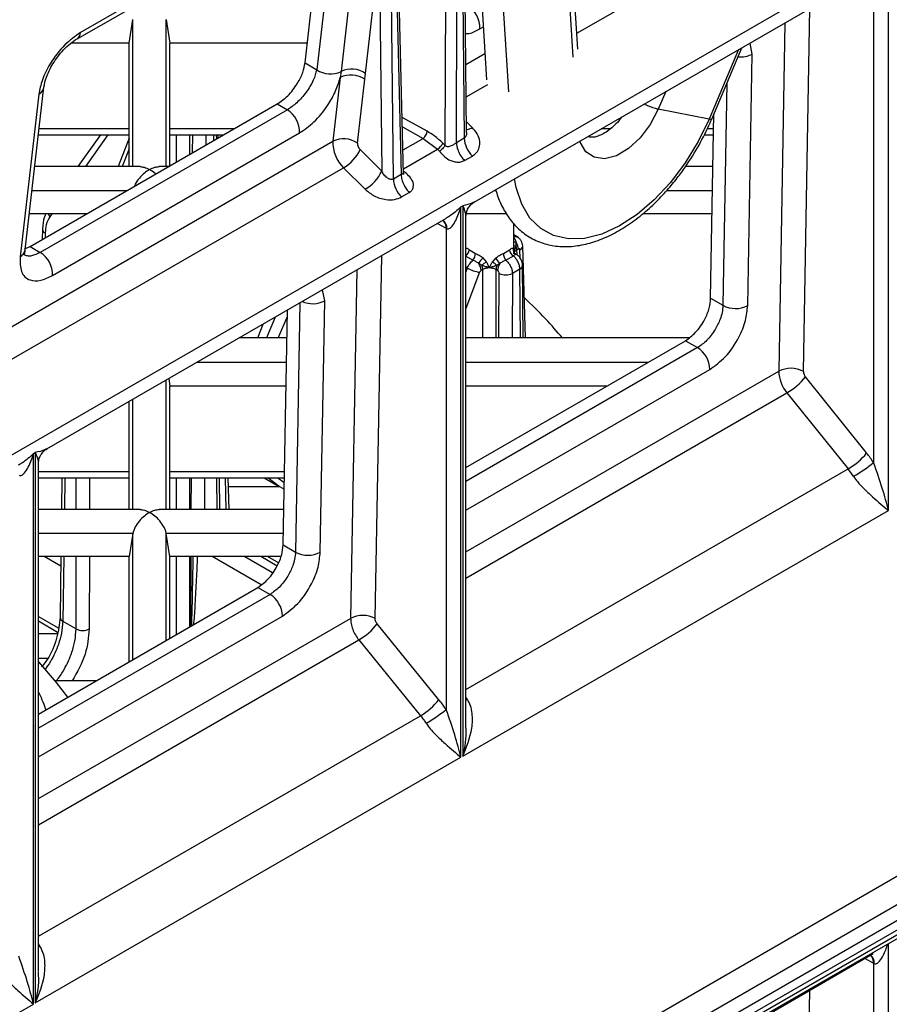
# Model space of a CAD drawing. Header units: millimetres. Extents: x 16 to 503, y 3 to 290.
# Tile 32 of 169: x 109 to 115, y 71 to 78. Entities that reach past the tile are written whole.
import ezdxf

# ---------------------------------------------------------------- set-up
doc = ezdxf.new("R2010")
doc.units = ezdxf.units.MM

msp = doc.modelspace()

# ---------------------------------------------------------------- linework, layer by layer
at = {"color": 7, "linetype": 'Continuous', "lineweight": 25}
for p, q in [((106.3021, 73.3086), (123.4903, 83.2311)), ((112.0892, 79.5514), (112.1157, 77.031)), ((111.9987, 79.5425), (111.9886, 76.9841)), ((112.0641, 77.0012), (112.0742, 79.5427)), ((112.8346, 77.565), (112.7161, 79.4902)), ((111.6364, 79.29), (111.6995, 76.7907)), ((111.7158, 76.7918), (111.6521, 79.3128)), ((111.6479, 76.7609), (111.6214, 79.2813)), ((112.1313, 77.0686), (112.1083, 79.2563)), ((112.4095, 77.3373), (112.2929, 79.2331)), ((112.1657, 79.0064), (112.2635, 77.4166)), ((111.2138, 78.6705), (109.582, 77.7285)), ((109.5588, 77.6869), (111.1905, 78.629)), ((111.0647, 77.5277), (111.1887, 78.6024)), ((111.2654, 78.5581), (111.1414, 77.4834)), ((112.8652, 77.6184), (112.8188, 78.3734)), ((111.3948, 78.2704), (111.3026, 77.4713)), ((111.4638, 77.4592), (111.556, 78.2583)), ((111.556, 78.2583), (111.5712, 76.8129)), ((114.9176, 74.571), (114.9176, 78.2069)), ((112.1824, 76.6084), (114.8172, 78.1295)), ((112.8587, 77.7248), (113.6183, 78.1633)), ((114.8197, 78.0655), (114.8197, 74.8878)), ((114.356, 75.4894), (114.3986, 77.8878)), ((109.9033, 77.6585), (109.9276, 77.8141)), ((109.9276, 76.8434), (109.9276, 77.8141)), ((110.1481, 77.8141), (110.1725, 77.6585)), ((110.1481, 76.8434), (110.1481, 77.8141)), ((114.2337, 77.7926), (114.1928, 75.4913)), ((112.2198, 77.7534), (112.242, 77.7662)), ((109.9033, 77.6585), (109.5181, 77.6585)), ((109.9033, 76.8434), (109.9033, 77.6585)), ((110.1725, 76.8477), (110.1725, 77.6585)), ((111.0798, 77.6585), (110.1725, 77.6585)), ((113.928, 77.6161), (113.7333, 77.1563)), ((113.7502, 77.1571), (113.9499, 77.6288)), ((114.0174, 77.5864), (114.0034, 77.6596)), ((112.1266, 77.5175), (112.2528, 77.5903)), ((113.9879, 75.9249), (114.0174, 77.5864)), ((111.0647, 77.5277), (111.1414, 77.4834)), ((111.3026, 77.4713), (111.2967, 77.4311)), ((111.2967, 77.4311), (111.2481, 77.0103)), ((111.4107, 76.999), (111.4592, 77.4198)), ((109.2163, 76.2926), (109.3403, 77.3673)), ((112.1288, 77.3035), (112.2718, 77.386)), ((113.4466, 77.3382), (113.3973, 77.2218)), ((113.8508, 77.3946), (113.8247, 75.9268)), ((109.3067, 77.3222), (109.1826, 76.2474)), ((109.2493, 76.3148), (110.8811, 77.2568)), ((110.9476, 77.2184), (109.3159, 76.2764)), ((110.8811, 77.2568), (110.9476, 77.2184)), ((113.7333, 77.1563), (113.3973, 77.2218)), ((111.8709, 77.0766), (111.7063, 77.1683)), ((112.1688, 77.1016), (112.1305, 77.1398)), ((113.7431, 75.9739), (113.7647, 77.1914)), ((106.329, 67.166), (123.5171, 77.0885)), ((109.9033, 77.0921), (109.3086, 77.0921)), ((110.5958, 77.0921), (110.1725, 77.0921)), ((111.7079, 77.1057), (111.8442, 77.0297)), ((113.08, 77.0921), (113.0203, 77.0921)), ((113.763, 77.0921), (113.7195, 77.0921)), ((109.0797, 75.7585), (111.2481, 77.0103)), ((109.304, 77.0527), (109.9033, 77.0527)), ((109.3968, 76.1238), (111.0286, 77.0658)), ((109.7128, 77.0527), (109.5647, 76.8434)), ((109.7622, 77.0527), (109.6141, 76.8434)), ((109.9033, 77.0303), (109.8297, 76.8434)), ((110.1725, 77.0527), (110.5275, 77.0527)), ((110.2148, 76.8722), (110.2148, 77.0527)), ((110.3018, 77.0527), (110.3018, 76.9224)), ((110.3221, 76.9341), (110.3226, 77.0527)), ((110.4096, 77.0527), (110.4093, 76.9845)), ((110.4629, 77.0154), (110.4626, 77.0527)), ((110.4811, 77.0259), (110.4808, 77.0527)), ((110.4918, 77.0321), (110.4912, 77.0527)), ((111.7117, 76.9532), (111.8442, 77.0297)), ((111.8442, 77.0297), (111.9388, 76.958)), ((112.1157, 77.031), (112.0641, 77.0012)), ((113.6998, 77.0527), (113.7623, 77.0527)), ((109.9033, 76.9614), (109.8568, 76.8434)), ((111.5712, 76.8129), (111.4284, 76.9554)), ((111.7149, 76.8287), (111.9388, 76.958)), ((111.9388, 76.958), (111.9526, 76.9445)), ((111.9886, 76.9841), (111.9748, 76.9976)), ((106.3768, 67.0052), (123.5649, 76.9277)), ((112.1178, 76.8828), (112.1694, 76.9126)), ((106.4218, 66.9272), (123.61, 76.8496)), ((109.0819, 75.5445), (111.3189, 76.8359)), ((109.9749, 76.8434), (109.2799, 76.8434)), ((110.165, 76.8434), (110.1009, 76.8434)), ((111.3189, 76.8359), (111.4617, 76.6934)), ((113.7586, 76.8434), (113.5777, 76.8434)), ((106.4378, 66.8735), (123.6259, 76.796)), ((106.4378, 66.8421), (123.6259, 76.7646)), ((111.6995, 76.7907), (111.6479, 76.7609)), ((111.7189, 76.8096), (111.7152, 76.8134)), ((106.4218, 66.8069), (123.61, 76.7294)), ((109.8873, 76.6831), (109.2614, 76.6831)), ((111.7016, 76.6426), (111.7532, 76.6723)), ((112.3272, 76.6831), (112.3118, 76.6831)), ((113.7557, 76.6831), (113.4517, 76.6831)), ((112.0942, 76.577), (112.1059, 76.5838)), ((112.0942, 72.9411), (112.0942, 76.577)), ((112.1059, 76.5838), (112.1059, 72.9479)), ((109.6247, 76.5315), (109.2439, 76.5315)), ((109.3594, 74.9788), (111.9938, 76.4995)), ((109.3933, 76.5315), (109.3798, 76.5124)), ((112.1262, 73.1552), (112.1262, 76.511)), ((112.3954, 76.5315), (112.1291, 76.5315)), ((113.753, 76.5315), (113.2943, 76.5315)), ((109.3305, 76.4311), (109.3284, 76.3605)), ((111.9387, 76.4677), (111.9967, 76.4354)), ((111.9731, 76.4876), (111.9752, 76.487)), ((111.9967, 76.4354), (111.9967, 73.2566)), ((112.4436, 76.2804), (112.4432, 76.4676)), ((109.3485, 76.4046), (109.3475, 76.3715)), ((112.4687, 76.3771), (112.4434, 76.3917)), ((109.2111, 76.2993), (109.2493, 76.3148)), ((109.2493, 76.3148), (109.3159, 76.2764)), ((112.438, 76.3044), (112.4423, 76.2939)), ((112.4573, 76.346), (112.4565, 76.3189)), ((112.4731, 76.2987), (112.4618, 76.2922)), ((112.5196, 75.7117), (112.502, 76.3192)), ((111.5278, 73.8575), (111.5708, 76.2553)), ((112.1727, 76.2241), (112.1237, 76.2524)), ((112.1497, 76.2928), (112.1893, 76.2699)), ((112.239, 76.2394), (112.2616, 76.213)), ((112.3018, 76.2128), (112.3237, 76.2385)), ((112.3744, 76.2697), (112.4144, 76.2928)), ((112.4404, 76.2526), (112.3908, 76.224)), ((112.4423, 76.2939), (112.4432, 76.2843)), ((112.4575, 76.2647), (112.46, 76.2635)), ((112.4618, 76.2922), (112.4622, 76.262)), ((112.4856, 76.2376), (112.484, 76.2927)), ((112.1364, 76.173), (112.1262, 76.1789)), ((112.1262, 76.1462), (112.1364, 76.173)), ((112.2329, 76.1898), (112.2113, 76.204)), ((112.4837, 76.1664), (112.4339, 76.1377)), ((112.4875, 75.7117), (112.4837, 76.1664)), ((112.5057, 75.7117), (112.5017, 76.1919)), ((111.4066, 76.1606), (111.3654, 73.859)), ((112.2176, 76.1449), (112.1262, 75.9057)), ((112.2382, 76.1631), (112.227, 76.1566)), ((112.2382, 75.7117), (112.2382, 76.1631)), ((112.3361, 76.1568), (112.3252, 76.1631)), ((112.3252, 76.1631), (112.3252, 75.7117)), ((112.3453, 75.7117), (112.3469, 76.1379)), ((112.4339, 76.1377), (112.4323, 75.7117)), ((111.1944, 75.9568), (111.1804, 76.03)), ((113.7431, 75.9739), (113.8247, 75.9268)), ((111.031, 75.9437), (111.0017, 74.2971)), ((111.1649, 74.2952), (111.1944, 75.9568)), ((110.8667, 75.8489), (110.8094, 75.7117)), ((110.9201, 74.3443), (110.9477, 75.8956)), ((110.7522, 75.7117), (110.7878, 75.8033)), ((110.9444, 75.7117), (110.6291, 75.7117)), ((113.5992, 75.7117), (112.1262, 75.7117)), ((112.7584, 75.7184), (112.7673, 75.7117)), ((112.1262, 74.8559), (113.5766, 75.6932)), ((113.6566, 75.6471), (112.1262, 74.7636)), ((113.5766, 75.6932), (113.6566, 75.6471)), ((110.9415, 75.5494), (110.3479, 75.5494)), ((113.3275, 75.5494), (112.1262, 75.5494)), ((112.1262, 74.5733), (113.7381, 75.5038)), ((112.1262, 74.2982), (114.1928, 75.4913)), ((114.7735, 74.9513), (114.3696, 75.4537)), ((110.1481, 74.5787), (110.1481, 75.4341)), ((110.1647, 75.4436), (110.1725, 75.3938)), ((110.1725, 74.5787), (110.1725, 75.3938)), ((110.9388, 75.3938), (110.1725, 75.3938)), ((113.0579, 75.3938), (112.1262, 75.3938)), ((112.1262, 74.1241), (114.2472, 75.3486)), ((114.2472, 75.3486), (114.6511, 74.8461)), ((109.9033, 74.5787), (109.9033, 75.2927)), ((109.9276, 74.5787), (109.9276, 75.3068)), ((109.2712, 74.9473), (109.2829, 74.9541)), ((109.2712, 71.3114), (109.2712, 74.9473)), ((109.2829, 74.9541), (109.2829, 71.3182)), ((109.3032, 71.5255), (109.3032, 74.8814)), ((109.9033, 74.8274), (109.3032, 74.8274)), ((110.9287, 74.8274), (110.1725, 74.8274)), ((112.1262, 73.3886), (114.6511, 74.8461)), ((109.3032, 74.7879), (109.9033, 74.7879)), ((109.4593, 74.7879), (109.4565, 74.5787)), ((109.4777, 74.7879), (109.4748, 74.5787)), ((109.5535, 74.5787), (109.5539, 74.7879)), ((109.6409, 74.7879), (109.6406, 74.5787)), ((110.1725, 74.7879), (110.928, 74.7879)), ((110.2148, 74.5787), (110.2148, 74.7879)), ((110.3018, 74.7879), (110.3018, 74.5787)), ((110.3133, 74.5787), (110.314, 74.7879)), ((110.4011, 74.7879), (110.4003, 74.5787)), ((110.4832, 74.5787), (110.4815, 74.7879)), ((110.5014, 74.5787), (110.4997, 74.7879)), ((110.5442, 74.5787), (110.5381, 74.7879)), ((110.5629, 74.5787), (110.5569, 74.7879)), ((110.7941, 74.7879), (110.8945, 74.73)), ((110.8844, 74.7879), (110.9274, 74.7557)), ((110.899, 74.7274), (110.5586, 74.7274)), ((109.9749, 74.5787), (109.3032, 74.5787)), ((110.9243, 74.5787), (110.1009, 74.5787)), ((112.1059, 72.9479), (114.9176, 74.571)), ((109.9275, 74.4184), (109.3032, 74.4184)), ((109.9275, 74.4184), (109.9033, 74.2668)), ((109.9276, 73.5867), (109.9276, 74.4189)), ((110.1481, 73.714), (110.1481, 74.4189)), ((110.1725, 74.2668), (110.1482, 74.4184)), ((110.9214, 74.4184), (110.1482, 74.4184)), ((110.9201, 74.3443), (111.0017, 74.2971)), ((109.9033, 74.2668), (109.3032, 74.2668)), ((109.4514, 74.2039), (109.3425, 74.2668)), ((109.4522, 74.2668), (109.4468, 73.8652)), ((109.4706, 74.2668), (109.4648, 73.8397)), ((109.5524, 73.7892), (109.5531, 74.2668)), ((109.6401, 74.2668), (109.6394, 73.7891)), ((109.9033, 73.5726), (109.9033, 74.2668)), ((110.1725, 73.728), (110.1725, 74.2668)), ((110.9055, 74.2668), (110.1725, 74.2668)), ((110.2148, 73.7525), (110.2148, 74.2668)), ((110.3018, 74.2668), (110.3018, 73.8027)), ((110.3104, 73.8076), (110.3121, 74.2668)), ((110.7742, 74.0804), (110.4514, 74.2668)), ((110.6671, 74.2668), (110.8505, 74.1609)), ((110.8805, 74.2039), (110.7716, 74.2668)), ((110.8891, 74.225), (110.8167, 74.2668)), ((109.3032, 73.2262), (110.7536, 74.0635)), ((110.7536, 74.0635), (110.8336, 74.0174)), ((110.8336, 74.0174), (109.3032, 73.1339)), ((109.3032, 72.9436), (110.9152, 73.8742)), ((109.3032, 73.8716), (109.435, 73.7955)), ((109.3032, 72.6686), (111.3654, 73.859)), ((109.3032, 73.8423), (109.4305, 73.7688)), ((109.4648, 73.8397), (109.5524, 73.7892)), ((111.9489, 73.3215), (111.5415, 73.8219)), ((109.4284, 73.756), (109.3032, 73.756)), ((109.3032, 72.4945), (111.4198, 73.7164)), ((111.4198, 73.7164), (111.8272, 73.216)), ((109.3642, 73.5937), (109.3032, 73.5937)), ((109.6856, 73.447), (109.4121, 73.447)), ((112.1369, 73.3236), (112.1262, 73.3392)), ((112.1262, 73.3176), (112.1369, 73.3236)), ((109.3032, 71.7589), (111.8272, 73.216)), ((109.2829, 71.3182), (112.0942, 72.9411)), ((109.3139, 71.6939), (109.3032, 71.7096)), ((109.3139, 71.6939), (109.3032, 71.6879)), ((114.9176, 68.0858), (114.9176, 71.7114)), ((112.1824, 70.1232), (114.8172, 71.6442)), ((114.7626, 71.6127), (114.8197, 71.5803)), ((114.7966, 71.6323), (114.7986, 71.6317)), ((114.8197, 71.5803), (114.8197, 68.4026)), ((114.356, 69.0042), (114.3986, 71.4026)), ((106.4599, 69.6885), (109.2712, 71.3114))]:
    msp.add_line(p, q, dxfattribs=at)
at = {"color": 7, "linetype": 'Continuous', "lineweight": 25, "flags": 128}
for points in [[(111.4592, 77.4198), (111.4618, 77.4418), (111.4638, 77.4592)], [(113.3973, 77.2218), (113.3447, 77.1214), (113.2775, 77.0325), (113.2008, 76.9619), (113.1205, 76.915), (113.0428, 76.8954), (112.9735, 76.9046), (112.918, 76.9418), (112.8806, 77.0043), (112.8784, 77.0102)], [(113.7333, 77.1563), (113.6616, 77.008), (113.5756, 76.8671), (113.4777, 76.7376), (113.3705, 76.623), (113.257, 76.5265), (113.1404, 76.4508), (113.0238, 76.3979), (112.9106, 76.3693), (112.8037, 76.3658), (112.7062, 76.3875), (112.6208, 76.4338), (112.5498, 76.5034), (112.4952, 76.5945), (112.4585, 76.7044), (112.4478, 76.7616)], [(109.369, 76.5315), (109.3733, 76.522), (109.3798, 76.5124)], [(110.8885, 75.7117), (110.8917, 75.7201), (110.9469, 75.8484)], [(110.9267, 74.7134), (110.8944, 74.73), (110.8184, 74.7879)], [(109.3032, 73.5711), (109.4218, 73.4351), (109.4965, 73.3378)]]:
    msp.add_lwpolyline(points, dxfattribs=at)
at = {"color": 7, "linetype": 'Continuous', "lineweight": 25}
for centre, radius, start, end in [((112.0466, 77.7594), 0.1733, 358.0332, 57.85079), ((109.5301, 77.7303), 0.052, 303.41376, 357.9581), ((113.9396, 77.7345), 0.1673, 264.75754, 297.70979), ((111.2324, 77.6165), 0.1613, 235.63122, 295.78529), ((111.3727, 77.3261), 0.1613, 55.63122, 115.78529), ((111.3683, 77.2872), 0.1608, 55.56754, 116.46597), ((109.2796, 77.3775), 0.0616, 296.08812, 350.68326), ((110.8554, 77.0717), 0.1733, 358.0332, 57.85079), ((111.8108, 77.0798), 0.0602, 303.70311, 356.92493), ((111.4791, 77.0024), 0.2311, 178.03258, 226.11036), ((111.3198, 76.8664), 0.1608, 55.56754, 116.46597), ((112.2964, 77.0416), 0.181, 183.35576, 225.43034), ((111.1774, 77.0754), 0.2782, 300.56824, 334.44766), ((111.4684, 76.997), 0.0578, 178.03258, 226.11036), ((111.8892, 77.0393), 0.0952, 301.39205, 334.02261), ((111.3202, 76.9329), 0.2782, 300.56824, 334.44766), ((111.8286, 76.7715), 0.181, 183.35576, 225.43034), ((109.3618, 76.433), 0.0314, 183.41584, 244.84525), ((111.9475, 76.4416), 0.053, 351.49225, 60.64537), ((111.9377, 76.4406), 0.0592, 354.96306, 52.87872), ((112.0875, 76.2983), 0.0393, 349.95775, 8.92439), ((112.4759, 76.2983), 0.0383, 170.83814, 241.35946), ((112.4536, 76.3918), 0.0459, 257.25118, 274.68145), ((112.4838, 75.9774), 0.3426, 94.55871, 96.74459), ((112.3824, 76.2903), 0.0795, 1.33255, 21.0698), ((112.3817, 76.2947), 0.0914, 2.5101, 34.18918), ((112.4707, 76.3211), 0.0314, 295.15432, 356.589), ((109.1555, 76.3028), 0.0616, 296.09677, 350.5342), ((109.2237, 76.1297), 0.1733, 358.0332, 57.85079), ((112.0975, 76.298), 0.0525, 303.13107, 354.24767), ((112.1185, 76.2698), 0.0709, 319.89469, 0.11516), ((112.3915, 76.0919), 0.2122, 135.97256, 148.13338), ((112.1829, 76.0991), 0.1981, 31.77578, 44.70604), ((112.4454, 76.2694), 0.071, 179.78733, 219.76769), ((112.4668, 76.2982), 0.0526, 185.8569, 239.8934), ((112.4758, 76.2903), 0.0337, 173.81866, 198.23189), ((112.2541, 76.3813), 0.2392, 240.53975, 261.23356), ((112.1357, 76.1526), 0.0914, 2.50734, 34.15594), ((112.3005, 76.1354), 0.0868, 116.62814, 141.19371), ((112.1588, 76.1612), 0.0795, 1.33255, 21.0698), ((112.2631, 76.1356), 0.0864, 38.79102, 63.3886), ((112.4046, 76.1613), 0.0794, 159.01575, 178.67477), ((112.4271, 76.1529), 0.0911, 146.30254, 177.53092), ((112.472, 76.1938), 0.0298, 293.11979, 356.40246), ((112.3906, 76.2227), 0.0954, 242.71387, 296.99674), ((111.1142, 76.1144), 0.1769, 246.90346, 296.98015), ((113.9081, 76.0799), 0.1743, 241.42138, 297.24174), ((113.5615, 75.4981), 0.1768, 1.87407, 57.45406), ((114.2726, 75.3363), 0.1743, 61.42138, 117.24174), ((114.4271, 75.4988), 0.2344, 181.8398, 219.86706), ((114.0265, 75.7293), 0.4401, 300.10441, 321.22945), ((114.4146, 75.4913), 0.0586, 181.8398, 219.86706), ((114.4303, 75.2269), 0.4401, 300.10441, 321.22945), ((114.1211, 74.4274), 0.8366, 33.38708, 38.76604), ((114.1421, 75.741), 1.0896, 299.98791, 308.45749), ((114.1493, 74.4432), 0.6436, 33.38708, 38.76604), ((111.0851, 74.4502), 0.1743, 241.42138, 297.24174), ((110.7385, 73.8684), 0.1768, 1.87407, 57.45406), ((109.4764, 73.867), 0.0297, 183.45747, 247.002), ((111.4452, 73.7038), 0.1745, 61.73655, 117.20932), ((109.596, 73.8746), 0.0959, 242.96034, 296.92373), ((111.1903, 74.1039), 0.4504, 300.64215, 321.24407), ((111.5977, 73.6035), 0.4504, 300.64215, 321.24407), ((111.2575, 74.1972), 1.1963, 300.46881, 308.16382), ((114.7603, 71.5854), 0.0596, 355.11482, 52.31128), ((114.7709, 71.5863), 0.053, 351.49225, 60.64537)]:
    msp.add_arc(centre, radius, start, end, dxfattribs=at)
for points, knots in [([(109.582, 77.7285), (109.5468, 77.7037), (109.4734, 77.6522), (109.383, 77.5331), (109.325, 77.4165), (109.3126, 77.3528), (109.3067, 77.3222)], [0, 0, 0, 0, 0.26931, 0.56119, 0.788964, 1, 1, 1, 1]), ([(112.1244, 77.7224), (112.1323, 77.7223), (112.1603, 77.7217), (112.1949, 77.7402), (112.2198, 77.7534)], [0, 0, 0, 0, 0.282398, 1, 1, 1, 1]), ([(109.3403, 77.3672), (109.3445, 77.3889), (109.351, 77.4228), (109.3744, 77.4775), (109.3993, 77.5232), (109.4315, 77.5706), (109.4702, 77.6163), (109.5139, 77.6579), (109.5436, 77.6771), (109.5588, 77.687)], [0, 0, 0, 0, 0.201725, 0.315701, 0.43784, 0.567767, 0.705077, 0.849297, 1, 1, 1, 1]), ([(110.8811, 77.2568), (110.9046, 77.2733), (110.9535, 77.3076), (111.0138, 77.3871), (111.0524, 77.4648), (111.0607, 77.5073), (111.0647, 77.5277)], [0, 0, 0, 0, 0.26931, 0.56119, 0.788964, 1, 1, 1, 1]), ([(111.1414, 77.4834), (111.1354, 77.4607), (111.1259, 77.425), (111.0982, 77.3734), (111.072, 77.3338), (111.0425, 77.2974), (111.0007, 77.2542), (110.9686, 77.2326), (110.9476, 77.2184)], [0, 0, 0, 0, 0.241377, 0.379064, 0.502795, 0.635745, 0.762467, 1, 1, 1, 1]), ([(111.0286, 77.0658), (111.0607, 77.0879), (111.1269, 77.1336), (111.2109, 77.2373), (111.2698, 77.3413), (111.2879, 77.4018), (111.2967, 77.4311)], [0, 0, 0, 0, 0.271197, 0.560805, 0.787172, 1, 1, 1, 1]), ([(113.3973, 77.2218), (113.389, 77.2238), (113.3716, 77.228), (113.3364, 77.2405), (113.3134, 77.2507), (113.303, 77.2553)], [0, 0, 0, 0, 0.335329, 0.699246, 1, 1, 1, 1]), ([(113.1576, 77.1714), (113.1576, 77.1713), (113.1511, 77.1616), (113.1313, 77.14), (113.0998, 77.1066), (113.0617, 77.0762), (113.0246, 77.0538), (112.9906, 77.0404), (112.9628, 77.0358), (112.9446, 77.0373), (112.9377, 77.041), (112.9347, 77.0427)], [0, 0, 0, 0, 0.000502, 0.080001, 0.208697, 0.337371, 0.470178, 0.603883, 0.740033, 0.883989, 1, 1, 1, 1]), ([(113.6664, 76.9858), (113.6922, 77.0341), (113.7223, 77.0905), (113.7464, 77.1487), (113.7499, 77.1571)], [0, 0, 0, 0, 0.857382, 1, 1, 1, 1]), ([(113.7499, 77.1572), (113.7488, 77.1561), (113.7467, 77.1542), (113.7375, 77.1557), (113.7333, 77.1563)], [0, 0, 0, 0, 0.5408015, 1, 1, 1, 1]), ([(111.9748, 76.9976), (111.9558, 77.0149), (111.922, 77.0458), (111.8866, 77.0672), (111.8709, 77.0766)], [0, 0, 0, 0, 0.559988, 1, 1, 1, 1]), ([(112.1311, 77.0889), (112.1351, 77.0889), (112.145, 77.089), (112.1599, 77.0969), (112.1688, 77.1016)], [0, 0, 0, 0, 0.404072, 1, 1, 1, 1]), ([(112.1694, 76.9126), (112.1795, 76.9199), (112.2008, 76.9351), (112.2178, 76.9695), (112.2206, 77.0121), (112.2054, 77.0591), (112.1807, 77.0877), (112.1688, 77.1016)], [0, 0, 0, 0, 0.171094, 0.357259, 0.552988, 0.783714, 1, 1, 1, 1]), ([(112.1312, 77.0686), (112.1312, 77.0685), (112.132, 77.0638), (112.1304, 77.0553), (112.1276, 77.0444), (112.1226, 77.036), (112.1179, 77.0326), (112.1157, 77.031)], [0, 0, 0, 0, 0.009434, 0.30404, 0.561099, 0.786877, 1, 1, 1, 1]), ([(111.9886, 76.9841), (111.9867, 76.9804), (111.9829, 76.9727), (111.9726, 76.9605), (111.9619, 76.9506), (111.9556, 76.9465), (111.9526, 76.9445)], [0, 0, 0, 0, 0.270541, 0.562357, 0.789457, 1, 1, 1, 1]), ([(112.0641, 77.0012), (112.0619, 76.9997), (112.057, 76.9965), (112.0459, 76.9886), (112.0362, 76.9828), (112.0257, 76.978), (112.0181, 76.9754), (112.0088, 76.9742), (112.0019, 76.9751), (111.9967, 76.977), (111.9921, 76.9799), (111.9898, 76.9827), (111.9886, 76.9841)], [0, 0, 0, 0, 0.0990801, 0.223919, 0.4590557, 0.4743936, 0.620945, 0.7358222, 0.8084361, 0.8750167, 0.937939, 1, 1, 1, 1]), ([(112.3272, 76.6831), (112.3274, 76.6824), (112.3349, 76.6473), (112.362, 76.5853), (112.4101, 76.4997), (112.4746, 76.4271), (112.554, 76.3688), (112.6459, 76.3301), (112.7462, 76.3126), (112.8507, 76.3158), (112.9586, 76.3391), (113.0672, 76.3811), (113.174, 76.44), (113.2764, 76.5131), (113.3708, 76.5961), (113.4526, 76.6817), (113.5203, 76.7636), (113.5926, 76.8616), (113.6374, 76.937), (113.6664, 76.9858)], [0, 0, 0, 0, 0.001182, 0.062203, 0.124144, 0.18723, 0.252145, 0.320264, 0.385431, 0.451527, 0.518168, 0.584658, 0.650406, 0.71482, 0.777024, 0.834143, 0.882106, 0.923744, 1, 1, 1, 1]), ([(111.9526, 76.9445), (111.9608, 76.9349), (111.9787, 76.9144), (112.0079, 76.8902), (112.0398, 76.8771), (112.067, 76.8718), (112.0949, 76.8728), (112.1101, 76.8795), (112.1178, 76.8828)], [0, 0, 0, 0, 0.204248, 0.440099, 0.57162, 0.709815, 0.853539, 1, 1, 1, 1]), ([(110.0379, 76.8237), (110.0262, 76.8162), (110.003, 76.8014), (109.9703, 76.7686), (109.9469, 76.7369), (109.9384, 76.7167), (109.9361, 76.7113)], [0, 0, 0, 0, 0.297232, 0.593844, 0.890412, 1, 1, 1, 1]), ([(109.9749, 76.8428), (109.9842, 76.8422), (110.0043, 76.8408), (110.0262, 76.8297), (110.0379, 76.8237)], [0, 0, 0, 0, 0.466336, 1, 1, 1, 1]), ([(110.0379, 76.8237), (110.0495, 76.8297), (110.0714, 76.8408), (110.0915, 76.8422), (110.1009, 76.8428)], [0, 0, 0, 0, 0.5337039, 1, 1, 1, 1]), ([(110.0785, 76.7935), (110.0765, 76.7956), (110.0636, 76.8087), (110.0496, 76.8168), (110.0379, 76.8237)], [0, 0, 0, 0, 0.1586131, 1, 1, 1, 1]), ([(111.6479, 76.7609), (111.6454, 76.7598), (111.6401, 76.7575), (111.6307, 76.7576), (111.6203, 76.7607), (111.605, 76.7692), (111.587, 76.7864), (111.5765, 76.804), (111.5712, 76.8129)], [0, 0, 0, 0, 0.093092, 0.191692, 0.303987, 0.432632, 0.715258, 1, 1, 1, 1]), ([(111.7153, 76.7994), (111.7154, 76.7991), (111.7156, 76.7987), (111.7153, 76.7983), (111.715, 76.7977), (111.7138, 76.7968), (111.7107, 76.7955), (111.7059, 76.7938), (111.7015, 76.7916), (111.6995, 76.7907)], [0, 0, 0, 0, 0.092308, 0.12158, 0.172216, 0.337506, 0.572263, 0.810751, 1, 1, 1, 1]), ([(111.6995, 76.7907), (111.7005, 76.7797), (111.7025, 76.7572), (111.716, 76.7232), (111.7335, 76.6939), (111.7467, 76.6794), (111.7532, 76.6723)], [0, 0, 0, 0, 0.274285, 0.561403, 0.785715, 1, 1, 1, 1]), ([(111.7163, 76.7914), (111.7163, 76.7913), (111.7166, 76.7912), (111.7161, 76.793), (111.7158, 76.7967), (111.7156, 76.7993)], [0, 0, 0, 0, 0.026479, 0.317563, 1, 1, 1, 1]), ([(111.7532, 76.6723), (111.7595, 76.6771), (111.772, 76.6864), (111.7806, 76.7065), (111.7812, 76.7278), (111.7731, 76.7547), (111.7501, 76.7825), (111.7288, 76.801), (111.7189, 76.8096)], [0, 0, 0, 0, 0.146461, 0.290185, 0.42838, 0.559901, 0.795752, 1, 1, 1, 1]), ([(111.4617, 76.6934), (111.4808, 76.6776), (111.52, 76.6452), (111.5924, 76.6234), (111.6567, 76.623), (111.6871, 76.6362), (111.7016, 76.6426)], [0, 0, 0, 0, 0.278394, 0.573118, 0.796437, 1, 1, 1, 1]), ([(112.0942, 76.577), (112.0701, 76.5547), (112.0394, 76.5264), (112.0014, 76.5049), (111.9933, 76.5004)], [0, 0, 0, 0, 0.786355, 1, 1, 1, 1]), ([(111.9999, 76.4338), (112.0024, 76.433), (112.008, 76.4313), (112.0211, 76.4354), (112.0403, 76.4532), (112.069, 76.4999), (112.0841, 76.5462), (112.0942, 76.577)], [0, 0, 0, 0, 0.047301, 0.10239, 0.250344, 0.500209, 1, 1, 1, 1]), ([(112.1819, 76.6093), (112.1778, 76.6068), (112.1587, 76.5953), (112.1292, 76.5889), (112.1059, 76.5838)], [0, 0, 0, 0, 0.2136413, 1, 1, 1, 1]), ([(112.1059, 76.5838), (112.1143, 76.5626), (112.1252, 76.5349), (112.1251, 76.5155), (112.1251, 76.5111)], [0, 0, 0, 0, 0.7684964, 1, 1, 1, 1]), ([(112.1262, 76.5096), (112.127, 76.5196), (112.1285, 76.54), (112.141, 76.5683), (112.1593, 76.5926), (112.1757, 76.6038), (112.1837, 76.6092)], [0, 0, 0, 0, 0.250898, 0.507081, 0.759539, 1, 1, 1, 1]), ([(109.3531, 76.5315), (109.3495, 76.5248), (109.3345, 76.4965), (109.3322, 76.4594), (109.3305, 76.4312)], [0, 0, 0, 0, 0.2374353, 1, 1, 1, 1]), ([(109.3798, 76.5124), (109.3703, 76.4955), (109.3533, 76.4654), (109.35, 76.4232), (109.3485, 76.4046)], [0, 0, 0, 0, 0.559999, 1, 1, 1, 1]), ([(111.9967, 76.4354), (111.9973, 76.4351), (111.9983, 76.4345), (111.9994, 76.434), (111.9999, 76.4338)], [0, 0, 0, 0, 0.56, 1, 1, 1, 1]), ([(112.4403, 76.3787), (112.4463, 76.3802), (112.4568, 76.3828), (112.4645, 76.3785), (112.4678, 76.3767)], [0, 0, 0, 0, 0.569682, 1, 1, 1, 1]), ([(112.4403, 76.3787), (112.4423, 76.3768), (112.4464, 76.3731), (112.4529, 76.3629), (112.4556, 76.3528), (112.4573, 76.346)], [0, 0, 0, 0, 0.24919, 0.499237, 1, 1, 1, 1]), ([(112.502, 76.3192), (112.5014, 76.3249), (112.5002, 76.3366), (112.4929, 76.3531), (112.4823, 76.3676), (112.4728, 76.3742), (112.468, 76.3775)], [0, 0, 0, 0, 0.240902, 0.491516, 0.746406, 1, 1, 1, 1]), ([(112.1263, 76.3044), (112.1288, 76.3049), (112.1325, 76.3055), (112.1414, 76.2998), (112.147, 76.2951), (112.1497, 76.2928)], [0, 0, 0, 0, 0.497954, 0.750673, 1, 1, 1, 1]), ([(112.4144, 76.2928), (112.4172, 76.2952), (112.4229, 76.3), (112.4319, 76.3058), (112.4356, 76.305), (112.438, 76.3044)], [0, 0, 0, 0, 0.249156, 0.501825, 1, 1, 1, 1]), ([(112.4565, 76.3189), (112.4537, 76.3117), (112.4484, 76.2978), (112.4456, 76.2844), (112.4443, 76.278)], [0, 0, 0, 0, 0.522187, 1, 1, 1, 1]), ([(112.484, 76.2927), (112.4838, 76.2943), (112.4833, 76.2977), (112.4803, 76.3001), (112.4767, 76.3004), (112.4742, 76.2992), (112.4731, 76.2987)], [0, 0, 0, 0, 0.270594, 0.562348, 0.789409, 1, 1, 1, 1]), ([(109.1826, 76.2474), (109.1826, 76.2124), (109.1825, 76.1396), (109.2384, 76.0888), (109.3148, 76.0845), (109.3702, 76.111), (109.3968, 76.1238)], [0, 0, 0, 0, 0.271211, 0.563669, 0.79051, 1, 1, 1, 1]), ([(109.2094, 76.2598), (109.2102, 76.26), (109.2118, 76.2606), (109.2148, 76.2816), (109.2163, 76.2925)], [0, 0, 0, 0, 0.482103, 1, 1, 1, 1]), ([(109.3159, 76.2764), (109.2958, 76.2669), (109.265, 76.2523), (109.2304, 76.2511), (109.2165, 76.2569), (109.2094, 76.2598)], [0, 0, 0, 0, 0.477783, 0.732695, 1, 1, 1, 1]), ([(112.1893, 76.2699), (112.1935, 76.2683), (112.202, 76.2649), (112.2195, 76.2553), (112.2312, 76.2457), (112.239, 76.2394)], [0, 0, 0, 0, 0.249212, 0.501861, 1, 1, 1, 1]), ([(112.3237, 76.2385), (112.3316, 76.245), (112.3435, 76.2547), (112.3615, 76.2646), (112.3701, 76.268), (112.3744, 76.2697)], [0, 0, 0, 0, 0.498033, 0.750749, 1, 1, 1, 1]), ([(112.4575, 76.2647), (112.4567, 76.2646), (112.4552, 76.2644), (112.4514, 76.262), (112.4465, 76.2582), (112.4424, 76.2545), (112.4404, 76.2526)], [0, 0, 0, 0, 0.251957, 0.501793, 0.751335, 1, 1, 1, 1]), ([(112.4439, 76.267), (112.4439, 76.267), (112.4422, 76.2717), (112.4473, 76.2814), (112.457, 76.2886), (112.4618, 76.2922)], [0, 0, 0, 0, 0.008702, 0.504339, 1, 1, 1, 1]), ([(112.4576, 76.2649), (112.4546, 76.267), (112.4496, 76.2705), (112.4461, 76.2758), (112.4448, 76.2783), (112.4441, 76.2798), (112.4439, 76.28), (112.4437, 76.2801)], [0, 0, 0, 0, 0.33057, 0.554507, 0.629466, 0.707832, 1, 1, 1, 1]), ([(112.5017, 76.1919), (112.501, 76.1986), (112.4996, 76.2118), (112.49, 76.2331), (112.4762, 76.2519), (112.4654, 76.2596), (112.46, 76.2635)], [0, 0, 0, 0, 0.2503414, 0.5001997, 0.7499587, 1, 1, 1, 1]), ([(112.2113, 76.204), (112.2052, 76.208), (112.1925, 76.2163), (112.1794, 76.2215), (112.1727, 76.2241)], [0, 0, 0, 0, 0.485313, 1, 1, 1, 1]), ([(112.3305, 76.1897), (112.3242, 76.1877), (112.311, 76.1836), (112.2945, 76.1781), (112.2801, 76.1756), (112.2721, 76.178), (112.2624, 76.1808), (112.2491, 76.1845), (112.2392, 76.1878), (112.2329, 76.1898)], [0, 0, 0, 0, 0.212828, 0.446432, 0.501671, 0.592916, 0.662038, 0.787486, 1, 1, 1, 1]), ([(112.3252, 76.1631), (112.3189, 76.166), (112.3062, 76.1719), (112.2817, 76.1745), (112.2573, 76.1719), (112.2446, 76.166), (112.2382, 76.1631)], [0, 0, 0, 0, 0.250006, 0.5, 0.749994, 1, 1, 1, 1]), ([(112.2616, 76.213), (112.2651, 76.2071), (112.2704, 76.1983), (112.2756, 76.1877), (112.2783, 76.1822), (112.2799, 76.1795), (112.2809, 76.1785), (112.2813, 76.1782), (112.2816, 76.1781), (112.2818, 76.178), (112.282, 76.1781), (112.2825, 76.1783), (112.2873, 76.1833), (112.2911, 76.1959), (112.2982, 76.207), (112.3018, 76.2128)], [0, 0, 0, 0, 0.249736, 0.374729, 0.444915, 0.481487, 0.492573, 0.496473, 0.499458, 0.501095, 0.502822, 0.506892, 0.518869, 0.749545, 1, 1, 1, 1]), ([(112.3513, 76.2034), (112.3485, 76.2019), (112.345, 76.1999), (112.3415, 76.1978), (112.3406, 76.1972), (112.3404, 76.197), (112.3368, 76.1947), (112.3336, 76.1922), (112.3305, 76.1897)], [0, 0, 0, 0, 0.367371, 0.4631, 0.488955, 0.49638, 0.500137, 1, 1, 1, 1]), ([(112.3908, 76.224), (112.3876, 76.2228), (112.3811, 76.2204), (112.3709, 76.2155), (112.3608, 76.2099), (112.3545, 76.2056), (112.3513, 76.2034)], [0, 0, 0, 0, 0.248665, 0.498207, 0.748043, 1, 1, 1, 1]), ([(112.227, 76.1566), (112.226, 76.1559), (112.2238, 76.1545), (112.2203, 76.1505), (112.2186, 76.147), (112.2176, 76.1449)], [0, 0, 0, 0, 0.276529, 0.562666, 1, 1, 1, 1]), ([(112.3469, 76.1379), (112.3467, 76.1398), (112.3464, 76.1438), (112.3434, 76.1497), (112.3398, 76.1543), (112.3373, 76.156), (112.3361, 76.1568)], [0, 0, 0, 0, 0.270298, 0.562425, 0.789706, 1, 1, 1, 1]), ([(112.7643, 75.7117), (112.7279, 75.7538), (112.6489, 75.8452), (112.5599, 75.9315), (112.5119, 75.9781)], [0, 0, 0, 0, 0.4606197, 1, 1, 1, 1]), ([(113.5766, 75.6932), (113.5998, 75.7099), (113.648, 75.7445), (113.7037, 75.8265), (113.7366, 75.9077), (113.741, 75.9524), (113.7431, 75.9739)], [0, 0, 0, 0, 0.270236, 0.562396, 0.789716, 1, 1, 1, 1]), ([(113.8247, 75.9268), (113.8234, 75.9112), (113.8209, 75.882), (113.8045, 75.8275), (113.7796, 75.7754), (113.7478, 75.7289), (113.7092, 75.6838), (113.6774, 75.6616), (113.6566, 75.6471)], [0, 0, 0, 0, 0.155132, 0.290355, 0.500237, 0.630598, 0.757529, 1, 1, 1, 1]), ([(113.7381, 75.5038), (113.7729, 75.5288), (113.8453, 75.5807), (113.9287, 75.7038), (113.9782, 75.8255), (113.9847, 75.8927), (113.9879, 75.9249)], [0, 0, 0, 0, 0.270236, 0.562396, 0.789716, 1, 1, 1, 1]), ([(109.2712, 74.9473), (109.2471, 74.9251), (109.2164, 74.8967), (109.1784, 74.8753), (109.1703, 74.8707)], [0, 0, 0, 0, 0.786355, 1, 1, 1, 1]), ([(109.1769, 74.8041), (109.1794, 74.8033), (109.185, 74.8016), (109.1981, 74.8058), (109.2173, 74.8235), (109.246, 74.8702), (109.2611, 74.9165), (109.2712, 74.9473)], [0, 0, 0, 0, 0.047301, 0.10239, 0.250344, 0.500209, 1, 1, 1, 1]), ([(109.359, 74.9796), (109.3549, 74.9771), (109.3357, 74.9656), (109.3062, 74.9592), (109.2829, 74.9541)], [0, 0, 0, 0, 0.2136413, 1, 1, 1, 1]), ([(109.2829, 74.9541), (109.2913, 74.9329), (109.3022, 74.9053), (109.3022, 74.8859), (109.3021, 74.8814)], [0, 0, 0, 0, 0.768496, 1, 1, 1, 1]), ([(109.3032, 74.8799), (109.304, 74.89), (109.3055, 74.9103), (109.318, 74.9386), (109.3363, 74.9629), (109.3527, 74.9741), (109.3607, 74.9795)], [0, 0, 0, 0, 0.250898, 0.507081, 0.759539, 1, 1, 1, 1]), ([(114.9176, 74.571), (114.9052, 74.619), (114.8805, 74.7148), (114.8399, 74.8302), (114.8197, 74.8878)], [0, 0, 0, 0, 0.500642, 1, 1, 1, 1]), ([(114.6866, 74.7973), (114.6957, 74.7847), (114.715, 74.7578), (114.7588, 74.7109), (114.8354, 74.6402), (114.8847, 74.5987), (114.9176, 74.571)], [0, 0, 0, 0, 0.117681, 0.25144, 0.501442, 1, 1, 1, 1]), ([(110.0379, 74.5589), (110.0263, 74.5515), (110.0031, 74.5366), (109.97, 74.5038), (109.9462, 74.47), (109.9324, 74.4404), (109.9292, 74.4258), (109.9276, 74.4189)], [0, 0, 0, 0, 0.250128, 0.499735, 0.749305, 0.879877, 1, 1, 1, 1]), ([(109.9749, 74.578), (109.9842, 74.5774), (110.0043, 74.5761), (110.0262, 74.5649), (110.0379, 74.5589)], [0, 0, 0, 0, 0.466336, 1, 1, 1, 1]), ([(110.0379, 74.5589), (110.0495, 74.5649), (110.0714, 74.5761), (110.0915, 74.5774), (110.1009, 74.578)], [0, 0, 0, 0, 0.533704, 1, 1, 1, 1]), ([(110.1481, 74.4189), (110.1466, 74.4258), (110.1433, 74.4404), (110.1296, 74.47), (110.1057, 74.5038), (110.0726, 74.5366), (110.0495, 74.5515), (110.0379, 74.5589)], [0, 0, 0, 0, 0.120118, 0.250701, 0.500277, 0.74989, 1, 1, 1, 1]), ([(109.9276, 74.4189), (109.9276, 74.4188), (109.9276, 74.4186), (109.9276, 74.4184), (109.9275, 74.4184)], [0, 0, 0, 0, 0.559999, 1, 1, 1, 1]), ([(110.1482, 74.4184), (110.1482, 74.4185), (110.1482, 74.4186), (110.1481, 74.4188), (110.1481, 74.4189)], [0, 0, 0, 0, 0.560001, 1, 1, 1, 1]), ([(110.7536, 74.0635), (110.7768, 74.0802), (110.8251, 74.1148), (110.8807, 74.1969), (110.9137, 74.278), (110.918, 74.3227), (110.9201, 74.3443)], [0, 0, 0, 0, 0.270236, 0.562396, 0.789716, 1, 1, 1, 1]), ([(111.0017, 74.2971), (111.0004, 74.2816), (110.9979, 74.2524), (110.9815, 74.1978), (110.9566, 74.1458), (110.9248, 74.0993), (110.8862, 74.0541), (110.8545, 74.0319), (110.8336, 74.0174)], [0, 0, 0, 0, 0.155132, 0.290355, 0.500237, 0.630598, 0.757529, 1, 1, 1, 1]), ([(110.9152, 73.8742), (110.9499, 73.8991), (111.0223, 73.9511), (111.1057, 74.0741), (111.1552, 74.1958), (111.1617, 74.263), (111.1649, 74.2952)], [0, 0, 0, 0, 0.270236, 0.562396, 0.789716, 1, 1, 1, 1]), ([(110.3158, 73.8108), (110.3164, 73.8286), (110.3194, 73.9116), (110.3223, 74.0639), (110.3248, 74.1982), (110.3261, 74.2668)], [0, 0, 0, 0, 0.1182574, 0.5501053, 1, 1, 1, 1]), ([(110.3529, 74.2668), (110.3508, 74.217), (110.3463, 74.1121), (110.3379, 73.9669), (110.3328, 73.8661), (110.328, 73.8219), (110.3275, 73.8175)], [0, 0, 0, 0, 0.329847, 0.694732, 0.970052, 1, 1, 1, 1]), ([(109.4468, 73.8652), (109.4417, 73.8203), (109.4315, 73.7304), (109.3817, 73.6099), (109.3373, 73.5539), (109.3248, 73.5382)], [0, 0, 0, 0, 0.418214, 0.836429, 1, 1, 1, 1]), ([(109.4648, 73.8397), (109.4629, 73.8136), (109.4594, 73.7647), (109.4332, 73.6735), (109.3952, 73.589), (109.3583, 73.5363), (109.3454, 73.518)], [0, 0, 0, 0, 0.251965, 0.472226, 0.816283, 1, 1, 1, 1]), ([(111.5415, 73.8219), (111.5393, 73.8249), (111.5348, 73.8311), (111.5291, 73.8438), (111.5283, 73.8524), (111.5278, 73.8575)], [0, 0, 0, 0, 0.276396, 0.562778, 1, 1, 1, 1]), ([(109.4227, 73.447), (109.4254, 73.4501), (109.4445, 73.4724), (109.4831, 73.5349), (109.5231, 73.6215), (109.5479, 73.7136), (109.5508, 73.7629), (109.5524, 73.7892)], [0, 0, 0, 0, 0.033067, 0.232911, 0.556227, 0.763216, 1, 1, 1, 1]), ([(109.6394, 73.7891), (109.6343, 73.7338), (109.624, 73.6206), (109.56, 73.5057), (109.5273, 73.447)], [0, 0, 0, 0, 0.488757, 1, 1, 1, 1]), ([(109.353, 73.255), (109.3523, 73.2573), (109.3398, 73.2985), (109.321, 73.3376), (109.3032, 73.3745)], [0, 0, 0, 0, 0.05681, 1, 1, 1, 1]), ([(111.9967, 73.2566), (111.9881, 73.2691), (111.9729, 73.2915), (111.9562, 73.3124), (111.9489, 73.3215)], [0, 0, 0, 0, 0.559999, 1, 1, 1, 1]), ([(112.1059, 72.9479), (112.131, 73.0088), (112.1687, 73.1002), (112.1722, 73.2165), (112.1597, 73.2811), (112.1442, 73.31), (112.1369, 73.3236)], [0, 0, 0, 0, 0.498555, 0.748535, 0.882299, 1, 1, 1, 1]), ([(112.0942, 72.9411), (112.0819, 72.9889), (112.0572, 73.0843), (112.0169, 73.1992), (111.9967, 73.2566)], [0, 0, 0, 0, 0.500616, 1, 1, 1, 1]), ([(111.8272, 73.216), (111.8344, 73.207), (111.8472, 73.1909), (111.8589, 73.1737), (111.8641, 73.1661)], [0, 0, 0, 0, 0.5600012, 1, 1, 1, 1]), ([(111.8641, 73.1661), (111.8732, 73.1536), (111.8926, 73.1269), (111.9361, 73.0802), (112.0124, 73.01), (112.0615, 72.9686), (112.0942, 72.9411)], [0, 0, 0, 0, 0.117706, 0.251468, 0.501452, 1, 1, 1, 1]), ([(112.1233, 73.1547), (112.1242, 73.1468), (112.1323, 73.0758), (112.1183, 73.0081), (112.1059, 72.9479)], [0, 0, 0, 0, 0.110439, 1, 1, 1, 1]), ([(109.2829, 71.3182), (109.308, 71.3791), (109.3457, 71.4705), (109.3492, 71.5868), (109.3367, 71.6514), (109.3212, 71.6803), (109.3139, 71.6939)], [0, 0, 0, 0, 0.498555, 0.748535, 0.882299, 1, 1, 1, 1]), ([(114.8233, 71.5785), (114.8258, 71.5777), (114.8314, 71.576), (114.8445, 71.5801), (114.8637, 71.5979), (114.8902, 71.6406), (114.9039, 71.6823), (114.9125, 71.7085)], [0, 0, 0, 0, 0.051076, 0.110563, 0.270327, 0.540136, 1, 1, 1, 1]), ([(109.2712, 71.3114), (109.2589, 71.3592), (109.2342, 71.4547), (109.1939, 71.5695), (109.1737, 71.6269)], [0, 0, 0, 0, 0.500616, 1, 1, 1, 1]), ([(114.8197, 71.5803), (114.8203, 71.58), (114.8215, 71.5793), (114.8227, 71.5787), (114.8233, 71.5785)], [0, 0, 0, 0, 0.56, 1, 1, 1, 1]), ([(109.0411, 71.5364), (109.0502, 71.5239), (109.0696, 71.4972), (109.1131, 71.4505), (109.1894, 71.3803), (109.2385, 71.339), (109.2712, 71.3114)], [0, 0, 0, 0, 0.117706, 0.251468, 0.501452, 1, 1, 1, 1]), ([(109.3003, 71.525), (109.3012, 71.5171), (109.3093, 71.4461), (109.2953, 71.3784), (109.2829, 71.3182)], [0, 0, 0, 0, 0.110439, 1, 1, 1, 1])]:
    msp.add_open_spline(points, degree=3, knots=knots, dxfattribs=at)
for points in [[(112.0641, 77.0012), (112.0649, 76.9912), (112.0666, 76.9713), (112.0782, 76.9389), (112.0953, 76.9079), (112.1103, 76.8912), (112.1178, 76.8828)], [(112.4837, 76.1664), (112.483, 76.1739), (112.4818, 76.1889), (112.4722, 76.2132), (112.4582, 76.2359), (112.4463, 76.2471), (112.4404, 76.2526)], [(112.1364, 76.173), (112.1385, 76.178), (112.1428, 76.1878), (112.1515, 76.2017), (112.1615, 76.2143), (112.169, 76.2208), (112.1727, 76.2241)], [(112.3908, 76.224), (112.3967, 76.2185), (112.4085, 76.2073), (112.4225, 76.1846), (112.4321, 76.1602), (112.4333, 76.1452), (112.4339, 76.1377)], [(111.3654, 73.859), (111.3659, 73.8475), (111.367, 73.8245), (111.3784, 73.7867), (111.3958, 73.7492), (111.4118, 73.7273), (111.4198, 73.7164)]]:
    msp.add_open_spline(points, degree=3, dxfattribs=at)

doc.saveas('drawing.dxf')
